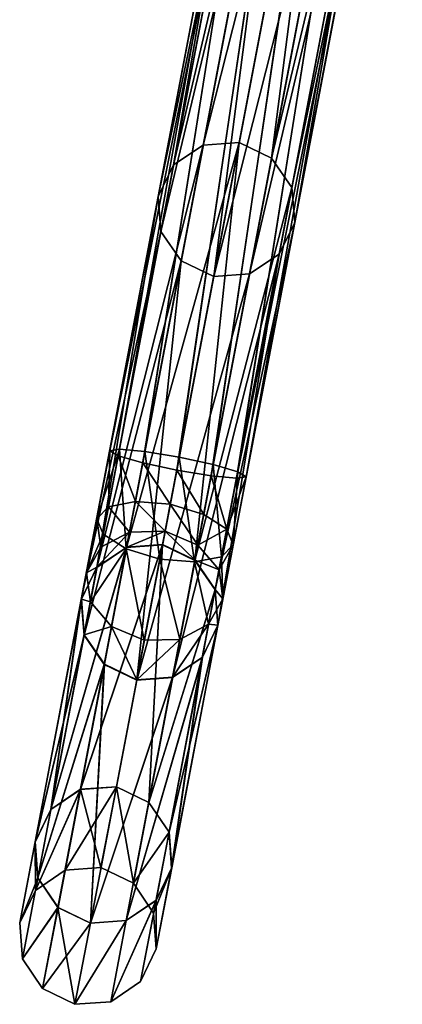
# Model space of a CAD drawing. Header units: millimetres. Extents: x 0 to 316, y 0 to 317.
# Tile 8 of 256: x 126.44 to 134.7, y 2.5 to 23.72. Entities that reach past the tile are written whole.
import ezdxf

# ---------------------------------------------------------------- set-up
doc = ezdxf.new("R2010")
doc.units = ezdxf.units.MM
doc.header["$LTSCALE"] = 25.4
doc.layers.get('0').update_dxf_attribs({"true_color": 0xff5454})

# ---------------------------------------------------------------- blocks, each defined once
blk = doc.blocks.new('LUKSOR-L-8847.STL')
at = {"color": 250, "true_color": 0x262626}
mesh = blk.add_polyface(dxfattribs=at)
corners = [(-27.59, 22.181, 157.558), (-24.645, 34.689, 108.242), (-25.283, 34.273, 108.091), (-26.95, 22.606, 157.672)]
mesh.append_faces([[corners[k] for k in face] for face in [(0, 1, 2), (1, 0, 3)]], dxfattribs={"vtx0": -1, "color": 250})
mesh = blk.add_polyface(dxfattribs=at)
corners = [(-26.95, 22.606, 157.672), (-23.872, 34.738, 108.297), (-24.645, 34.689, 108.242), (-26.176, 22.659, 157.713)]
mesh.append_faces([[corners[k] for k in face] for face in [(0, 1, 2), (1, 0, 3)]], dxfattribs={"vtx0": -1, "color": 250})
mesh = blk.add_polyface(dxfattribs=at)
corners = [(-23.872, 34.738, 108.297), (-25.476, 22.325, 157.672), (-23.171, 34.408, 108.242), (-26.176, 22.659, 157.713)]
mesh.append_faces([[corners[k] for k in face] for face in [(0, 1, 2), (1, 0, 3)]], dxfattribs={"vtx0": -1, "color": 250})
mesh = blk.add_polyface(dxfattribs=at)
corners = [(-22.731, 33.787, 108.091), (-25.476, 22.325, 157.672), (-25.038, 21.694, 157.558), (-23.171, 34.408, 108.242)]
mesh.append_faces([[corners[k] for k in face] for face in [(0, 1, 2), (1, 0, 3)]], dxfattribs={"vtx0": -1, "color": 250})
mesh = blk.add_polyface(dxfattribs=at)
corners = [(-27.59, 22.181, 157.558), (-25.616, 33.603, 107.884), (-27.925, 21.498, 157.402), (-25.283, 34.273, 108.091)]
mesh.append_faces([[corners[k] for k in face] for face in [(0, 1, 2), (1, 0, 3)]], dxfattribs={"vtx0": -1, "color": 250})
mesh = blk.add_polyface(dxfattribs=at)
corners = [(-22.669, 33.041, 107.884), (-25.038, 21.694, 157.558), (-24.978, 20.936, 157.402), (-22.731, 33.787, 108.091)]
mesh.append_faces([[corners[k] for k in face] for face in [(0, 1, 2), (1, 0, 3)]], dxfattribs={"vtx0": -1, "color": 250})
mesh = blk.add_polyface(dxfattribs=at)
corners = [(-28.97, 16.017, 413.72), (-25.39, 33.712, 413.015), (-28.786, 15.909, 412.973), (-25.602, 33.676, 413.761)]
mesh.append_faces([[corners[k] for k in face] for face in [(0, 1, 2), (1, 0, 3)]], dxfattribs={"vtx0": -1, "color": 250})
mesh = blk.add_polyface(dxfattribs=at)
corners = [(-28.759, 16.049, 414.466), (-25.602, 33.676, 413.761), (-28.97, 16.017, 413.72), (-25.418, 33.564, 414.507)]
mesh.append_faces([[corners[k] for k in face] for face in [(0, 1, 2), (1, 0, 3)]], dxfattribs={"vtx0": -1, "color": 250})
mesh = blk.add_polyface(dxfattribs=at)
corners = [(-25.39, 33.712, 413.015), (-28.257, 15.754, 412.426), (-28.786, 15.909, 412.973), (-24.841, 33.663, 412.469)]
mesh.append_faces([[corners[k] for k in face] for face in [(0, 1, 2), (1, 0, 3)]], dxfattribs={"vtx0": -1, "color": 250})
mesh = blk.add_polyface(dxfattribs=at)
corners = [(-28.21, 15.998, 415.013), (-25.418, 33.564, 414.507), (-28.759, 16.049, 414.466), (-24.889, 33.408, 415.054)]
mesh.append_faces([[corners[k] for k in face] for face in [(0, 1, 2), (1, 0, 3)]], dxfattribs={"vtx0": -1, "color": 250})
mesh = blk.add_polyface(dxfattribs=at)
corners = [(-24.841, 33.663, 412.469), (-27.524, 15.595, 412.226), (-28.257, 15.754, 412.426), (-24.1, 33.542, 412.269)]
mesh.append_faces([[corners[k] for k in face] for face in [(0, 1, 2), (1, 0, 3)]], dxfattribs={"vtx0": -1, "color": 250})
mesh = blk.add_polyface(dxfattribs=at)
corners = [(-27.925, 21.498, 157.402), (-25.553, 32.857, 107.678), (-27.865, 20.74, 157.246), (-25.616, 33.603, 107.884)]
mesh.append_faces([[corners[k] for k in face] for face in [(0, 1, 2), (1, 0, 3)]], dxfattribs={"vtx0": -1, "color": 250})
mesh = blk.add_polyface(dxfattribs=at)
corners = [(-24.1, 33.542, 412.269), (-26.783, 15.473, 412.426), (-27.524, 15.595, 412.226), (-23.367, 33.382, 412.469)]
mesh.append_faces([[corners[k] for k in face] for face in [(0, 1, 2), (1, 0, 3)]], dxfattribs={"vtx0": -1, "color": 250})
mesh = blk.add_polyface(dxfattribs=at)
corners = [(-27.47, 15.876, 415.213), (-24.889, 33.408, 415.054), (-28.21, 15.998, 415.013), (-24.156, 33.247, 415.254)]
mesh.append_faces([[corners[k] for k in face] for face in [(0, 1, 2), (1, 0, 3)]], dxfattribs={"vtx0": -1, "color": 250})
mesh = blk.add_polyface(dxfattribs=at)
corners = [(-23.367, 33.382, 412.469), (-26.234, 15.422, 412.973), (-26.783, 15.473, 412.426), (-22.838, 33.225, 413.015)]
mesh.append_faces([[corners[k] for k in face] for face in [(0, 1, 2), (1, 0, 3)]], dxfattribs={"vtx0": -1, "color": 250})
mesh = blk.add_polyface(dxfattribs=at)
corners = [(-26.737, 15.717, 415.013), (-24.156, 33.247, 415.254), (-27.47, 15.876, 415.213), (-23.416, 33.127, 415.054)]
mesh.append_faces([[corners[k] for k in face] for face in [(0, 1, 2), (1, 0, 3)]], dxfattribs={"vtx0": -1, "color": 250})
mesh = blk.add_polyface(dxfattribs=at)
corners = [(-26.207, 15.563, 414.466), (-23.416, 33.127, 415.054), (-26.737, 15.717, 415.013), (-22.866, 33.078, 414.507)]
mesh.append_faces([[corners[k] for k in face] for face in [(0, 1, 2), (1, 0, 3)]], dxfattribs={"vtx0": -1, "color": 250})
mesh = blk.add_polyface(dxfattribs=at)
corners = [(-22.838, 33.225, 413.015), (-26.023, 15.455, 413.72), (-26.234, 15.422, 412.973), (-22.655, 33.114, 413.761)]
mesh.append_faces([[corners[k] for k in face] for face in [(0, 1, 2), (1, 0, 3)]], dxfattribs={"vtx0": -1, "color": 250})
mesh = blk.add_polyface(dxfattribs=at)
corners = [(-22.655, 33.114, 413.761), (-26.207, 15.563, 414.466), (-26.023, 15.455, 413.72), (-22.866, 33.078, 414.507)]
mesh.append_faces([[corners[k] for k in face] for face in [(0, 1, 2), (1, 0, 3)]], dxfattribs={"vtx0": -1, "color": 250})
mesh = blk.add_polyface(dxfattribs=at)
corners = [(-23.001, 32.37, 107.678), (-24.978, 20.936, 157.402), (-25.313, 20.253, 157.246), (-22.669, 33.041, 107.884)]
mesh.append_faces([[corners[k] for k in face] for face in [(0, 1, 2), (1, 0, 3)]], dxfattribs={"vtx0": -1, "color": 250})
mesh = blk.add_polyface(dxfattribs=at)
corners = [(-27.865, 20.74, 157.246), (-25.113, 32.236, 107.527), (-27.426, 20.11, 157.132), (-25.553, 32.857, 107.678)]
mesh.append_faces([[corners[k] for k in face] for face in [(0, 1, 2), (1, 0, 3)]], dxfattribs={"vtx0": -1, "color": 250})
mesh = blk.add_polyface(dxfattribs=at)
corners = [(-23.001, 32.37, 107.678), (-25.953, 19.828, 157.132), (-23.639, 31.954, 107.527), (-25.313, 20.253, 157.246)]
mesh.append_faces([[corners[k] for k in face] for face in [(0, 1, 2), (1, 0, 3)]], dxfattribs={"vtx0": -1, "color": 250})
mesh = blk.add_polyface(dxfattribs=at)
corners = [(-26.726, 19.776, 157.091), (-25.113, 32.236, 107.527), (-24.412, 31.905, 107.472), (-27.426, 20.11, 157.132)]
mesh.append_faces([[corners[k] for k in face] for face in [(0, 1, 2), (1, 0, 3)]], dxfattribs={"vtx0": -1, "color": 250})
mesh = blk.add_polyface(dxfattribs=at)
corners = [(-23.639, 31.954, 107.527), (-26.726, 19.776, 157.091), (-24.412, 31.905, 107.472), (-25.953, 19.828, 157.132)]
mesh.append_faces([[corners[k] for k in face] for face in [(0, 1, 2), (1, 0, 3)]], dxfattribs={"vtx0": -1, "color": 250})
mesh = blk.add_polyface(dxfattribs=at)
corners = [(-29.245, 13.502, 207.762), (-26.95, 22.606, 157.672), (-27.59, 22.181, 157.558), (-28.604, 13.934, 207.838)]
mesh.append_faces([[corners[k] for k in face] for face in [(0, 1, 2), (1, 0, 3)]], dxfattribs={"vtx0": -1, "color": 250})
mesh = blk.add_polyface(dxfattribs=at)
corners = [(-28.604, 13.934, 207.838), (-26.176, 22.659, 157.713), (-26.95, 22.606, 157.672), (-27.83, 13.989, 207.866)]
mesh.append_faces([[corners[k] for k in face] for face in [(0, 1, 2), (1, 0, 3)]], dxfattribs={"vtx0": -1, "color": 250})
mesh = blk.add_polyface(dxfattribs=at)
corners = [(-26.176, 22.659, 157.713), (-27.131, 13.652, 207.838), (-25.476, 22.325, 157.672), (-27.83, 13.989, 207.866)]
mesh.append_faces([[corners[k] for k in face] for face in [(0, 1, 2), (1, 0, 3)]], dxfattribs={"vtx0": -1, "color": 250})
mesh = blk.add_polyface(dxfattribs=at)
corners = [(-25.038, 21.694, 157.558), (-27.131, 13.652, 207.838), (-26.693, 13.016, 207.762), (-25.476, 22.325, 157.672)]
mesh.append_faces([[corners[k] for k in face] for face in [(0, 1, 2), (1, 0, 3)]], dxfattribs={"vtx0": -1, "color": 250})
mesh = blk.add_polyface(dxfattribs=at)
corners = [(-29.245, 13.502, 207.762), (-27.925, 21.498, 157.402), (-29.582, 12.81, 207.658), (-27.59, 22.181, 157.558)]
mesh.append_faces([[corners[k] for k in face] for face in [(0, 1, 2), (1, 0, 3)]], dxfattribs={"vtx0": -1, "color": 250})
mesh = blk.add_polyface(dxfattribs=at)
corners = [(-24.978, 20.936, 157.402), (-26.693, 13.016, 207.762), (-26.635, 12.248, 207.658), (-25.038, 21.694, 157.558)]
mesh.append_faces([[corners[k] for k in face] for face in [(0, 1, 2), (1, 0, 3)]], dxfattribs={"vtx0": -1, "color": 250})
mesh = blk.add_polyface(dxfattribs=at)
corners = [(-29.582, 12.81, 207.658), (-27.865, 20.74, 157.246), (-29.524, 12.043, 207.553), (-27.925, 21.498, 157.402)]
mesh.append_faces([[corners[k] for k in face] for face in [(0, 1, 2), (1, 0, 3)]], dxfattribs={"vtx0": -1, "color": 250})
mesh = blk.add_polyface(dxfattribs=at)
corners = [(-25.313, 20.253, 157.246), (-26.635, 12.248, 207.658), (-26.972, 11.556, 207.553), (-24.978, 20.936, 157.402)]
mesh.append_faces([[corners[k] for k in face] for face in [(0, 1, 2), (1, 0, 3)]], dxfattribs={"vtx0": -1, "color": 250})
mesh = blk.add_polyface(dxfattribs=at)
corners = [(-29.524, 12.043, 207.553), (-27.426, 20.11, 157.132), (-29.086, 11.406, 207.477), (-27.865, 20.74, 157.246)]
mesh.append_faces([[corners[k] for k in face] for face in [(0, 1, 2), (1, 0, 3)]], dxfattribs={"vtx0": -1, "color": 250})
mesh = blk.add_polyface(dxfattribs=at)
corners = [(-25.313, 20.253, 157.246), (-27.613, 11.125, 207.477), (-25.953, 19.828, 157.132), (-26.972, 11.556, 207.553)]
mesh.append_faces([[corners[k] for k in face] for face in [(0, 1, 2), (1, 0, 3)]], dxfattribs={"vtx0": -1, "color": 250})
mesh = blk.add_polyface(dxfattribs=at)
corners = [(-28.387, 11.07, 207.449), (-27.426, 20.11, 157.132), (-26.726, 19.776, 157.091), (-29.086, 11.406, 207.477)]
mesh.append_faces([[corners[k] for k in face] for face in [(0, 1, 2), (1, 0, 3)]], dxfattribs={"vtx0": -1, "color": 250})
mesh = blk.add_polyface(dxfattribs=at)
corners = [(-25.953, 19.828, 157.132), (-28.387, 11.07, 207.449), (-26.726, 19.776, 157.091), (-27.613, 11.125, 207.477)]
mesh.append_faces([[corners[k] for k in face] for face in [(0, 1, 2), (1, 0, 3)]], dxfattribs={"vtx0": -1, "color": 250})
mesh = blk.add_polyface(dxfattribs=at)
corners = [(-28.759, 16.049, 414.466), (-29.25, 14.552, 413.481), (-29.109, 14.218, 414.167), (-28.97, 16.017, 413.72)]
mesh.append_faces([[corners[k] for k in face] for face in [(0, 1, 2), (1, 0, 3)]], dxfattribs={"vtx0": -1, "color": 250})
mesh = blk.add_polyface(dxfattribs=at)
corners = [(-28.97, 16.017, 413.72), (-28.996, 14.81, 412.794), (-29.25, 14.552, 413.481), (-28.786, 15.909, 412.973)]
mesh.append_faces([[corners[k] for k in face] for face in [(0, 1, 2), (1, 0, 3)]], dxfattribs={"vtx0": -1, "color": 250})
mesh = blk.add_polyface(dxfattribs=at)
corners = [(-28.611, 13.899, 414.67), (-28.759, 16.049, 414.466), (-29.109, 14.218, 414.167), (-28.21, 15.998, 415.013)]
mesh.append_faces([[corners[k] for k in face] for face in [(0, 1, 2), (1, 0, 3)]], dxfattribs={"vtx0": -1, "color": 250})
mesh = blk.add_polyface(dxfattribs=at)
corners = [(-27.889, 13.679, 414.854), (-28.21, 15.998, 415.013), (-28.611, 13.899, 414.67), (-27.47, 15.876, 415.213)]
mesh.append_faces([[corners[k] for k in face] for face in [(0, 1, 2), (1, 0, 3)]], dxfattribs={"vtx0": -1, "color": 250})
mesh = blk.add_polyface(dxfattribs=at)
corners = [(-28.786, 15.909, 412.973), (-28.415, 14.924, 412.291), (-28.996, 14.81, 412.794), (-28.257, 15.754, 412.426)]
mesh.append_faces([[corners[k] for k in face] for face in [(0, 1, 2), (1, 0, 3)]], dxfattribs={"vtx0": -1, "color": 250})
mesh = blk.add_polyface(dxfattribs=at)
corners = [(-28.257, 15.754, 412.426), (-27.663, 14.863, 412.107), (-28.415, 14.924, 412.291), (-27.524, 15.595, 412.226)]
mesh.append_faces([[corners[k] for k in face] for face in [(0, 1, 2), (1, 0, 3)]], dxfattribs={"vtx0": -1, "color": 250})
mesh = blk.add_polyface(dxfattribs=at)
corners = [(-27.137, 13.618, 414.67), (-27.47, 15.876, 415.213), (-27.889, 13.679, 414.854), (-26.737, 15.717, 415.013)]
mesh.append_faces([[corners[k] for k in face] for face in [(0, 1, 2), (1, 0, 3)]], dxfattribs={"vtx0": -1, "color": 250})
mesh = blk.add_polyface(dxfattribs=at)
corners = [(-26.557, 13.731, 414.167), (-26.737, 15.717, 415.013), (-27.137, 13.618, 414.67), (-26.207, 15.563, 414.466)]
mesh.append_faces([[corners[k] for k in face] for face in [(0, 1, 2), (1, 0, 3)]], dxfattribs={"vtx0": -1, "color": 250})
mesh = blk.add_polyface(dxfattribs=at)
corners = [(-27.524, 15.595, 412.226), (-26.942, 14.643, 412.291), (-27.663, 14.863, 412.107), (-26.783, 15.473, 412.426)]
mesh.append_faces([[corners[k] for k in face] for face in [(0, 1, 2), (1, 0, 3)]], dxfattribs={"vtx0": -1, "color": 250})
mesh = blk.add_polyface(dxfattribs=at)
corners = [(-26.303, 13.99, 413.481), (-26.207, 15.563, 414.466), (-26.557, 13.731, 414.167), (-26.023, 15.455, 413.72)]
mesh.append_faces([[corners[k] for k in face] for face in [(0, 1, 2), (1, 0, 3)]], dxfattribs={"vtx0": -1, "color": 250})
mesh = blk.add_polyface(dxfattribs=at)
corners = [(-26.783, 15.473, 412.426), (-26.444, 14.323, 412.794), (-26.942, 14.643, 412.291), (-26.234, 15.422, 412.973)]
mesh.append_faces([[corners[k] for k in face] for face in [(0, 1, 2), (1, 0, 3)]], dxfattribs={"vtx0": -1, "color": 250})
mesh = blk.add_polyface(dxfattribs=at)
corners = [(-26.444, 14.323, 412.794), (-26.023, 15.455, 413.72), (-26.303, 13.99, 413.481), (-26.234, 15.422, 412.973)]
mesh.append_faces([[corners[k] for k in face] for face in [(0, 1, 2), (1, 0, 3)]], dxfattribs={"vtx0": -1, "color": 250})
mesh = blk.add_polyface(dxfattribs=at)
corners = [(-28.996, 14.81, 412.794), (-28.541, 14.263, 411.761), (-29.163, 13.936, 412.092), (-28.415, 14.924, 412.291)]
mesh.append_faces([[corners[k] for k in face] for face in [(0, 1, 2), (1, 0, 3)]], dxfattribs={"vtx0": -1, "color": 250})
mesh = blk.add_polyface(dxfattribs=at)
corners = [(-28.415, 14.924, 412.291), (-27.775, 14.28, 411.639), (-28.541, 14.263, 411.761), (-27.663, 14.863, 412.107)]
mesh.append_faces([[corners[k] for k in face] for face in [(0, 1, 2), (1, 0, 3)]], dxfattribs={"vtx0": -1, "color": 250})
mesh = blk.add_polyface(dxfattribs=at)
corners = [(-27.663, 14.863, 412.107), (-27.068, 13.982, 411.761), (-27.775, 14.28, 411.639), (-26.942, 14.643, 412.291)]
mesh.append_faces([[corners[k] for k in face] for face in [(0, 1, 2), (1, 0, 3)]], dxfattribs={"vtx0": -1, "color": 250})
mesh = blk.add_polyface(dxfattribs=at)
corners = [(-29.25, 14.552, 413.481), (-29.163, 13.936, 412.092), (-29.472, 13.387, 412.545), (-28.996, 14.81, 412.794)]
mesh.append_faces([[corners[k] for k in face] for face in [(0, 1, 2), (1, 0, 3)]], dxfattribs={"vtx0": -1, "color": 250})
mesh = blk.add_polyface(dxfattribs=at)
corners = [(-29.109, 14.218, 414.167), (-29.472, 13.387, 412.545), (-29.387, 12.762, 412.998), (-29.25, 14.552, 413.481)]
mesh.append_faces([[corners[k] for k in face] for face in [(0, 1, 2), (1, 0, 3)]], dxfattribs={"vtx0": -1, "color": 250})
mesh = blk.add_polyface(dxfattribs=at)
corners = [(-27.068, 13.982, 411.761), (-26.444, 14.323, 412.794), (-26.611, 13.449, 412.092), (-26.942, 14.643, 412.291)]
mesh.append_faces([[corners[k] for k in face] for face in [(0, 1, 2), (1, 0, 3)]], dxfattribs={"vtx0": -1, "color": 250})
mesh = blk.add_polyface(dxfattribs=at)
corners = [(-29.244, 13.509, 411.046), (-28.541, 14.263, 411.761), (-28.603, 13.94, 410.97), (-29.163, 13.936, 412.092)]
mesh.append_faces([[corners[k] for k in face] for face in [(0, 1, 2), (1, 0, 3)]], dxfattribs={"vtx0": -1, "color": 250})
mesh = blk.add_polyface(dxfattribs=at)
corners = [(-28.603, 13.94, 410.97), (-27.775, 14.28, 411.639), (-27.829, 13.995, 410.942), (-28.541, 14.263, 411.761)]
mesh.append_faces([[corners[k] for k in face] for face in [(0, 1, 2), (1, 0, 3)]], dxfattribs={"vtx0": -1, "color": 250})
mesh = blk.add_polyface(dxfattribs=at)
corners = [(-27.775, 14.28, 411.639), (-27.129, 13.659, 410.97), (-27.829, 13.995, 410.942), (-27.068, 13.982, 411.761)]
mesh.append_faces([[corners[k] for k in face] for face in [(0, 1, 2), (1, 0, 3)]], dxfattribs={"vtx0": -1, "color": 250})
mesh = blk.add_polyface(dxfattribs=at)
corners = [(-26.611, 13.449, 412.092), (-26.303, 13.99, 413.481), (-26.525, 12.825, 412.545), (-26.444, 14.323, 412.794)]
mesh.append_faces([[corners[k] for k in face] for face in [(0, 1, 2), (1, 0, 3)]], dxfattribs={"vtx0": -1, "color": 250})
mesh = blk.add_polyface(dxfattribs=at)
corners = [(-28.611, 13.899, 414.67), (-29.387, 12.762, 412.998), (-28.929, 12.229, 413.33), (-29.109, 14.218, 414.167)]
mesh.append_faces([[corners[k] for k in face] for face in [(0, 1, 2), (1, 0, 3)]], dxfattribs={"vtx0": -1, "color": 250})
mesh = blk.add_polyface(dxfattribs=at)
corners = [(-30.242, 8.279, 258.459), (-28.604, 13.934, 207.838), (-29.245, 13.502, 207.762), (-29.6, 8.714, 258.498)]
mesh.append_faces([[corners[k] for k in face] for face in [(0, 1, 2), (1, 0, 3)]], dxfattribs={"vtx0": -1, "color": 250})
mesh = blk.add_polyface(dxfattribs=at)
corners = [(-30.241, 8.282, 360.349), (-28.603, 13.94, 410.97), (-29.599, 8.717, 360.311), (-29.244, 13.509, 411.046)]
mesh.append_faces([[corners[k] for k in face] for face in [(0, 1, 2), (1, 0, 3)]], dxfattribs={"vtx0": -1, "color": 250})
mesh = blk.add_polyface(dxfattribs=at)
corners = [(-29.6, 8.714, 258.498), (-27.83, 13.989, 207.866), (-28.604, 13.934, 207.838), (-28.826, 8.77, 258.512)]
mesh.append_faces([[corners[k] for k in face] for face in [(0, 1, 2), (1, 0, 3)]], dxfattribs={"vtx0": -1, "color": 250})
mesh = blk.add_polyface(dxfattribs=at)
corners = [(-29.599, 8.717, 360.311), (-27.829, 13.995, 410.942), (-28.825, 8.774, 360.297), (-28.603, 13.94, 410.97)]
mesh.append_faces([[corners[k] for k in face] for face in [(0, 1, 2), (1, 0, 3)]], dxfattribs={"vtx0": -1, "color": 250})
mesh = blk.add_polyface(dxfattribs=at)
corners = [(-29.472, 13.387, 412.545), (-29.244, 13.509, 411.046), (-29.581, 12.817, 411.15), (-29.163, 13.936, 412.092)]
mesh.append_faces([[corners[k] for k in face] for face in [(0, 1, 2), (1, 0, 3)]], dxfattribs={"vtx0": -1, "color": 250})
mesh = blk.add_polyface(dxfattribs=at)
corners = [(-28.223, 11.931, 413.451), (-28.611, 13.899, 414.67), (-28.929, 12.229, 413.33), (-27.889, 13.679, 414.854)]
mesh.append_faces([[corners[k] for k in face] for face in [(0, 1, 2), (1, 0, 3)]], dxfattribs={"vtx0": -1, "color": 250})
mesh = blk.add_polyface(dxfattribs=at)
corners = [(-27.83, 13.989, 207.866), (-28.126, 8.433, 258.498), (-27.131, 13.652, 207.838), (-28.826, 8.77, 258.512)]
mesh.append_faces([[corners[k] for k in face] for face in [(0, 1, 2), (1, 0, 3)]], dxfattribs={"vtx0": -1, "color": 250})
mesh = blk.add_polyface(dxfattribs=at)
corners = [(-27.829, 13.995, 410.942), (-28.126, 8.436, 360.311), (-28.825, 8.774, 360.297), (-27.129, 13.659, 410.97)]
mesh.append_faces([[corners[k] for k in face] for face in [(0, 1, 2), (1, 0, 3)]], dxfattribs={"vtx0": -1, "color": 250})
mesh = blk.add_polyface(dxfattribs=at)
corners = [(-27.129, 13.659, 410.97), (-26.611, 13.449, 412.092), (-26.692, 13.022, 411.046), (-27.068, 13.982, 411.761)]
mesh.append_faces([[corners[k] for k in face] for face in [(0, 1, 2), (1, 0, 3)]], dxfattribs={"vtx0": -1, "color": 250})
mesh = blk.add_polyface(dxfattribs=at)
corners = [(-26.525, 12.825, 412.545), (-26.557, 13.731, 414.167), (-26.835, 12.275, 412.998), (-26.303, 13.99, 413.481)]
mesh.append_faces([[corners[k] for k in face] for face in [(0, 1, 2), (1, 0, 3)]], dxfattribs={"vtx0": -1, "color": 250})
mesh = blk.add_polyface(dxfattribs=at)
corners = [(-27.456, 11.948, 413.33), (-27.889, 13.679, 414.854), (-28.223, 11.931, 413.451), (-27.137, 13.618, 414.67)]
mesh.append_faces([[corners[k] for k in face] for face in [(0, 1, 2), (1, 0, 3)]], dxfattribs={"vtx0": -1, "color": 250})
mesh = blk.add_polyface(dxfattribs=at)
corners = [(-28.126, 8.436, 360.311), (-26.692, 13.022, 411.046), (-27.689, 7.795, 360.349), (-27.129, 13.659, 410.97)]
mesh.append_faces([[corners[k] for k in face] for face in [(0, 1, 2), (1, 0, 3)]], dxfattribs={"vtx0": -1, "color": 250})
mesh = blk.add_polyface(dxfattribs=at)
corners = [(-26.693, 13.016, 207.762), (-28.126, 8.433, 258.498), (-27.69, 7.792, 258.459), (-27.131, 13.652, 207.838)]
mesh.append_faces([[corners[k] for k in face] for face in [(0, 1, 2), (1, 0, 3)]], dxfattribs={"vtx0": -1, "color": 250})
mesh = blk.add_polyface(dxfattribs=at)
corners = [(-26.835, 12.275, 412.998), (-27.137, 13.618, 414.67), (-27.456, 11.948, 413.33), (-26.557, 13.731, 414.167)]
mesh.append_faces([[corners[k] for k in face] for face in [(0, 1, 2), (1, 0, 3)]], dxfattribs={"vtx0": -1, "color": 250})
mesh = blk.add_polyface(dxfattribs=at)
corners = [(-29.581, 12.817, 411.15), (-30.241, 8.282, 360.349), (-30.579, 7.585, 360.401), (-29.244, 13.509, 411.046)]
mesh.append_faces([[corners[k] for k in face] for face in [(0, 1, 2), (1, 0, 3)]], dxfattribs={"vtx0": -1, "color": 250})
mesh = blk.add_polyface(dxfattribs=at)
corners = [(-30.242, 8.279, 258.459), (-29.582, 12.81, 207.658), (-30.579, 7.581, 258.407), (-29.245, 13.502, 207.762)]
mesh.append_faces([[corners[k] for k in face] for face in [(0, 1, 2), (1, 0, 3)]], dxfattribs={"vtx0": -1, "color": 250})
mesh = blk.add_polyface(dxfattribs=at)
corners = [(-29.387, 12.762, 412.998), (-29.581, 12.817, 411.15), (-29.522, 12.05, 411.254), (-29.472, 13.387, 412.545)]
mesh.append_faces([[corners[k] for k in face] for face in [(0, 1, 2), (1, 0, 3)]], dxfattribs={"vtx0": -1, "color": 250})
mesh = blk.add_polyface(dxfattribs=at)
corners = [(-26.692, 13.022, 411.046), (-26.525, 12.825, 412.545), (-26.634, 12.255, 411.15), (-26.611, 13.449, 412.092)]
mesh.append_faces([[corners[k] for k in face] for face in [(0, 1, 2), (1, 0, 3)]], dxfattribs={"vtx0": -1, "color": 250})
mesh = blk.add_polyface(dxfattribs=at)
corners = [(-26.635, 12.248, 207.658), (-27.69, 7.792, 258.459), (-27.633, 7.019, 258.407), (-26.693, 13.016, 207.762)]
mesh.append_faces([[corners[k] for k in face] for face in [(0, 1, 2), (1, 0, 3)]], dxfattribs={"vtx0": -1, "color": 250})
mesh = blk.add_polyface(dxfattribs=at)
corners = [(-27.689, 7.795, 360.349), (-26.634, 12.255, 411.15), (-27.632, 7.023, 360.401), (-26.692, 13.022, 411.046)]
mesh.append_faces([[corners[k] for k in face] for face in [(0, 1, 2), (1, 0, 3)]], dxfattribs={"vtx0": -1, "color": 250})
mesh = blk.add_polyface(dxfattribs=at)
corners = [(-29.522, 12.05, 411.254), (-30.579, 7.585, 360.401), (-30.522, 6.812, 360.453), (-29.581, 12.817, 411.15)]
mesh.append_faces([[corners[k] for k in face] for face in [(0, 1, 2), (1, 0, 3)]], dxfattribs={"vtx0": -1, "color": 250})
mesh = blk.add_polyface(dxfattribs=at)
corners = [(-30.579, 7.581, 258.407), (-29.524, 12.043, 207.553), (-30.522, 6.809, 258.355), (-29.582, 12.81, 207.658)]
mesh.append_faces([[corners[k] for k in face] for face in [(0, 1, 2), (1, 0, 3)]], dxfattribs={"vtx0": -1, "color": 250})
mesh = blk.add_polyface(dxfattribs=at)
corners = [(-28.929, 12.229, 413.33), (-29.522, 12.05, 411.254), (-29.085, 11.413, 411.331), (-29.387, 12.762, 412.998)]
mesh.append_faces([[corners[k] for k in face] for face in [(0, 1, 2), (1, 0, 3)]], dxfattribs={"vtx0": -1, "color": 250})
mesh = blk.add_polyface(dxfattribs=at)
corners = [(-26.634, 12.255, 411.15), (-26.835, 12.275, 412.998), (-26.97, 11.563, 411.254), (-26.525, 12.825, 412.545)]
mesh.append_faces([[corners[k] for k in face] for face in [(0, 1, 2), (1, 0, 3)]], dxfattribs={"vtx0": -1, "color": 250})
mesh = blk.add_polyface(dxfattribs=at)
corners = [(-28.386, 11.077, 411.359), (-28.929, 12.229, 413.33), (-29.085, 11.413, 411.331), (-28.223, 11.931, 413.451)]
mesh.append_faces([[corners[k] for k in face] for face in [(0, 1, 2), (1, 0, 3)]], dxfattribs={"vtx0": -1, "color": 250})
mesh = blk.add_polyface(dxfattribs=at)
corners = [(-26.972, 11.556, 207.553), (-27.633, 7.019, 258.407), (-27.97, 6.322, 258.355), (-26.635, 12.248, 207.658)]
mesh.append_faces([[corners[k] for k in face] for face in [(0, 1, 2), (1, 0, 3)]], dxfattribs={"vtx0": -1, "color": 250})
mesh = blk.add_polyface(dxfattribs=at)
corners = [(-27.632, 7.023, 360.401), (-26.97, 11.563, 411.254), (-27.969, 6.325, 360.453), (-26.634, 12.255, 411.15)]
mesh.append_faces([[corners[k] for k in face] for face in [(0, 1, 2), (1, 0, 3)]], dxfattribs={"vtx0": -1, "color": 250})
mesh = blk.add_polyface(dxfattribs=at)
corners = [(-26.835, 12.275, 412.998), (-27.612, 11.132, 411.331), (-26.97, 11.563, 411.254), (-27.456, 11.948, 413.33)]
mesh.append_faces([[corners[k] for k in face] for face in [(0, 1, 2), (1, 0, 3)]], dxfattribs={"vtx0": -1, "color": 250})
mesh = blk.add_polyface(dxfattribs=at)
corners = [(-29.085, 11.413, 411.331), (-30.522, 6.812, 360.453), (-30.085, 6.171, 360.492), (-29.522, 12.05, 411.254)]
mesh.append_faces([[corners[k] for k in face] for face in [(0, 1, 2), (1, 0, 3)]], dxfattribs={"vtx0": -1, "color": 250})
mesh = blk.add_polyface(dxfattribs=at)
corners = [(-30.522, 6.809, 258.355), (-29.086, 11.406, 207.477), (-30.086, 6.168, 258.317), (-29.524, 12.043, 207.553)]
mesh.append_faces([[corners[k] for k in face] for face in [(0, 1, 2), (1, 0, 3)]], dxfattribs={"vtx0": -1, "color": 250})
mesh = blk.add_polyface(dxfattribs=at)
corners = [(-27.456, 11.948, 413.33), (-28.386, 11.077, 411.359), (-27.612, 11.132, 411.331), (-28.223, 11.931, 413.451)]
mesh.append_faces([[corners[k] for k in face] for face in [(0, 1, 2), (1, 0, 3)]], dxfattribs={"vtx0": -1, "color": 250})
mesh = blk.add_polyface(dxfattribs=at)
corners = [(-26.972, 11.556, 207.553), (-28.612, 5.887, 258.317), (-27.613, 11.125, 207.477), (-27.97, 6.322, 258.355)]
mesh.append_faces([[corners[k] for k in face] for face in [(0, 1, 2), (1, 0, 3)]], dxfattribs={"vtx0": -1, "color": 250})
mesh = blk.add_polyface(dxfattribs=at)
corners = [(-26.97, 11.563, 411.254), (-28.611, 5.89, 360.492), (-27.969, 6.325, 360.453), (-27.612, 11.132, 411.331)]
mesh.append_faces([[corners[k] for k in face] for face in [(0, 1, 2), (1, 0, 3)]], dxfattribs={"vtx0": -1, "color": 250})
mesh = blk.add_polyface(dxfattribs=at)
corners = [(-29.386, 5.831, 258.303), (-29.086, 11.406, 207.477), (-28.387, 11.07, 207.449), (-30.086, 6.168, 258.317)]
mesh.append_faces([[corners[k] for k in face] for face in [(0, 1, 2), (1, 0, 3)]], dxfattribs={"vtx0": -1, "color": 250})
mesh = blk.add_polyface(dxfattribs=at)
corners = [(-29.386, 5.834, 360.506), (-29.085, 11.413, 411.331), (-30.085, 6.171, 360.492), (-28.386, 11.077, 411.359)]
mesh.append_faces([[corners[k] for k in face] for face in [(0, 1, 2), (1, 0, 3)]], dxfattribs={"vtx0": -1, "color": 250})
mesh = blk.add_polyface(dxfattribs=at)
corners = [(-27.612, 11.132, 411.331), (-29.386, 5.834, 360.506), (-28.611, 5.89, 360.492), (-28.386, 11.077, 411.359)]
mesh.append_faces([[corners[k] for k in face] for face in [(0, 1, 2), (1, 0, 3)]], dxfattribs={"vtx0": -1, "color": 250})
mesh = blk.add_polyface(dxfattribs=at)
corners = [(-27.613, 11.125, 207.477), (-29.386, 5.831, 258.303), (-28.387, 11.07, 207.449), (-28.612, 5.887, 258.317)]
mesh.append_faces([[corners[k] for k in face] for face in [(0, 1, 2), (1, 0, 3)]], dxfattribs={"vtx0": -1, "color": 250})
mesh = blk.add_polyface(dxfattribs=at)
corners = [(-30.574, 6.536, 309.404), (-29.599, 8.717, 360.311), (-29.932, 6.972, 309.404), (-30.241, 8.282, 360.349)]
mesh.append_faces([[corners[k] for k in face] for face in [(0, 1, 2), (1, 0, 3)]], dxfattribs={"vtx0": -1, "color": 250})
mesh = blk.add_polyface(dxfattribs=at)
corners = [(-30.574, 6.536, 309.404), (-29.6, 8.714, 258.498), (-30.242, 8.279, 258.459), (-29.932, 6.972, 309.404)]
mesh.append_faces([[corners[k] for k in face] for face in [(0, 1, 2), (1, 0, 3)]], dxfattribs={"vtx0": -1, "color": 250})
mesh = blk.add_polyface(dxfattribs=at)
corners = [(-29.599, 8.717, 360.311), (-29.158, 7.029, 309.404), (-29.932, 6.972, 309.404), (-28.825, 8.774, 360.297)]
mesh.append_faces([[corners[k] for k in face] for face in [(0, 1, 2), (1, 0, 3)]], dxfattribs={"vtx0": -1, "color": 250})
mesh = blk.add_polyface(dxfattribs=at)
corners = [(-29.932, 6.972, 309.404), (-28.826, 8.77, 258.512), (-29.6, 8.714, 258.498), (-29.158, 7.029, 309.404)]
mesh.append_faces([[corners[k] for k in face] for face in [(0, 1, 2), (1, 0, 3)]], dxfattribs={"vtx0": -1, "color": 250})
mesh = blk.add_polyface(dxfattribs=at)
corners = [(-28.825, 8.774, 360.297), (-28.459, 6.691, 309.404), (-29.158, 7.029, 309.404), (-28.126, 8.436, 360.311)]
mesh.append_faces([[corners[k] for k in face] for face in [(0, 1, 2), (1, 0, 3)]], dxfattribs={"vtx0": -1, "color": 250})
mesh = blk.add_polyface(dxfattribs=at)
corners = [(-28.826, 8.77, 258.512), (-28.459, 6.691, 309.404), (-28.126, 8.433, 258.498), (-29.158, 7.029, 309.404)]
mesh.append_faces([[corners[k] for k in face] for face in [(0, 1, 2), (1, 0, 3)]], dxfattribs={"vtx0": -1, "color": 250})
mesh = blk.add_polyface(dxfattribs=at)
corners = [(-30.579, 7.585, 360.401), (-30.574, 6.536, 309.404), (-30.912, 5.837, 309.404), (-30.241, 8.282, 360.349)]
mesh.append_faces([[corners[k] for k in face] for face in [(0, 1, 2), (1, 0, 3)]], dxfattribs={"vtx0": -1, "color": 250})
mesh = blk.add_polyface(dxfattribs=at)
corners = [(-30.574, 6.536, 309.404), (-30.579, 7.581, 258.407), (-30.912, 5.837, 309.404), (-30.242, 8.279, 258.459)]
mesh.append_faces([[corners[k] for k in face] for face in [(0, 1, 2), (1, 0, 3)]], dxfattribs={"vtx0": -1, "color": 250})
mesh = blk.add_polyface(dxfattribs=at)
corners = [(-28.459, 6.691, 309.404), (-27.689, 7.795, 360.349), (-28.022, 6.049, 309.404), (-28.126, 8.436, 360.311)]
mesh.append_faces([[corners[k] for k in face] for face in [(0, 1, 2), (1, 0, 3)]], dxfattribs={"vtx0": -1, "color": 250})
mesh = blk.add_polyface(dxfattribs=at)
corners = [(-27.69, 7.792, 258.459), (-28.459, 6.691, 309.404), (-28.022, 6.049, 309.404), (-28.126, 8.433, 258.498)]
mesh.append_faces([[corners[k] for k in face] for face in [(0, 1, 2), (1, 0, 3)]], dxfattribs={"vtx0": -1, "color": 250})
mesh = blk.add_polyface(dxfattribs=at)
corners = [(-28.022, 6.049, 309.404), (-27.632, 7.023, 360.401), (-27.965, 5.275, 309.404), (-27.689, 7.795, 360.349)]
mesh.append_faces([[corners[k] for k in face] for face in [(0, 1, 2), (1, 0, 3)]], dxfattribs={"vtx0": -1, "color": 250})
mesh = blk.add_polyface(dxfattribs=at)
corners = [(-27.633, 7.019, 258.407), (-28.022, 6.049, 309.404), (-27.965, 5.275, 309.404), (-27.69, 7.792, 258.459)]
mesh.append_faces([[corners[k] for k in face] for face in [(0, 1, 2), (1, 0, 3)]], dxfattribs={"vtx0": -1, "color": 250})
mesh = blk.add_polyface(dxfattribs=at)
corners = [(-30.522, 6.812, 360.453), (-30.912, 5.837, 309.404), (-30.855, 5.062, 309.404), (-30.579, 7.585, 360.401)]
mesh.append_faces([[corners[k] for k in face] for face in [(0, 1, 2), (1, 0, 3)]], dxfattribs={"vtx0": -1, "color": 250})
mesh = blk.add_polyface(dxfattribs=at)
corners = [(-30.912, 5.837, 309.404), (-30.522, 6.809, 258.355), (-30.855, 5.062, 309.404), (-30.579, 7.581, 258.407)]
mesh.append_faces([[corners[k] for k in face] for face in [(0, 1, 2), (1, 0, 3)]], dxfattribs={"vtx0": -1, "color": 250})
mesh = blk.add_polyface(dxfattribs=at)
corners = [(-27.965, 5.275, 309.404), (-27.969, 6.325, 360.453), (-28.303, 4.576, 309.404), (-27.632, 7.023, 360.401)]
mesh.append_faces([[corners[k] for k in face] for face in [(0, 1, 2), (1, 0, 3)]], dxfattribs={"vtx0": -1, "color": 250})
mesh = blk.add_polyface(dxfattribs=at)
corners = [(-27.97, 6.322, 258.355), (-27.965, 5.275, 309.404), (-28.303, 4.576, 309.404), (-27.633, 7.019, 258.407)]
mesh.append_faces([[corners[k] for k in face] for face in [(0, 1, 2), (1, 0, 3)]], dxfattribs={"vtx0": -1, "color": 250})
mesh = blk.add_polyface(dxfattribs=at)
corners = [(-30.085, 6.171, 360.492), (-30.855, 5.062, 309.404), (-30.419, 4.42, 309.404), (-30.522, 6.812, 360.453)]
mesh.append_faces([[corners[k] for k in face] for face in [(0, 1, 2), (1, 0, 3)]], dxfattribs={"vtx0": -1, "color": 250})
mesh = blk.add_polyface(dxfattribs=at)
corners = [(-30.855, 5.062, 309.404), (-30.086, 6.168, 258.317), (-30.419, 4.42, 309.404), (-30.522, 6.809, 258.355)]
mesh.append_faces([[corners[k] for k in face] for face in [(0, 1, 2), (1, 0, 3)]], dxfattribs={"vtx0": -1, "color": 250})
mesh = blk.add_polyface(dxfattribs=at)
corners = [(-29.386, 5.834, 360.506), (-30.419, 4.42, 309.404), (-29.72, 4.082, 309.404), (-30.085, 6.171, 360.492)]
mesh.append_faces([[corners[k] for k in face] for face in [(0, 1, 2), (1, 0, 3)]], dxfattribs={"vtx0": -1, "color": 250})
mesh = blk.add_polyface(dxfattribs=at)
corners = [(-29.72, 4.082, 309.404), (-30.086, 6.168, 258.317), (-29.386, 5.831, 258.303), (-30.419, 4.42, 309.404)]
mesh.append_faces([[corners[k] for k in face] for face in [(0, 1, 2), (1, 0, 3)]], dxfattribs={"vtx0": -1, "color": 250})
mesh = blk.add_polyface(dxfattribs=at)
corners = [(-27.969, 6.325, 360.453), (-28.945, 4.139, 309.404), (-28.303, 4.576, 309.404), (-28.611, 5.89, 360.492)]
mesh.append_faces([[corners[k] for k in face] for face in [(0, 1, 2), (1, 0, 3)]], dxfattribs={"vtx0": -1, "color": 250})
mesh = blk.add_polyface(dxfattribs=at)
corners = [(-27.97, 6.322, 258.355), (-28.945, 4.139, 309.404), (-28.612, 5.887, 258.317), (-28.303, 4.576, 309.404)]
mesh.append_faces([[corners[k] for k in face] for face in [(0, 1, 2), (1, 0, 3)]], dxfattribs={"vtx0": -1, "color": 250})
mesh = blk.add_polyface(dxfattribs=at)
corners = [(-28.611, 5.89, 360.492), (-29.72, 4.082, 309.404), (-28.945, 4.139, 309.404), (-29.386, 5.834, 360.506)]
mesh.append_faces([[corners[k] for k in face] for face in [(0, 1, 2), (1, 0, 3)]], dxfattribs={"vtx0": -1, "color": 250})
mesh = blk.add_polyface(dxfattribs=at)
corners = [(-28.612, 5.887, 258.317), (-29.72, 4.082, 309.404), (-29.386, 5.831, 258.303), (-28.945, 4.139, 309.404)]
mesh.append_faces([[corners[k] for k in face] for face in [(0, 1, 2), (1, 0, 3)]], dxfattribs={"vtx0": -1, "color": 250})

msp = doc.modelspace()

# ---------------------------------------------------------------- block references
at = {"color": 0}
msp.add_blockref('LUKSOR-L-8847.STL', (157.356, -1.586, -12.747), dxfattribs=at)

doc.saveas('drawing.dxf')
